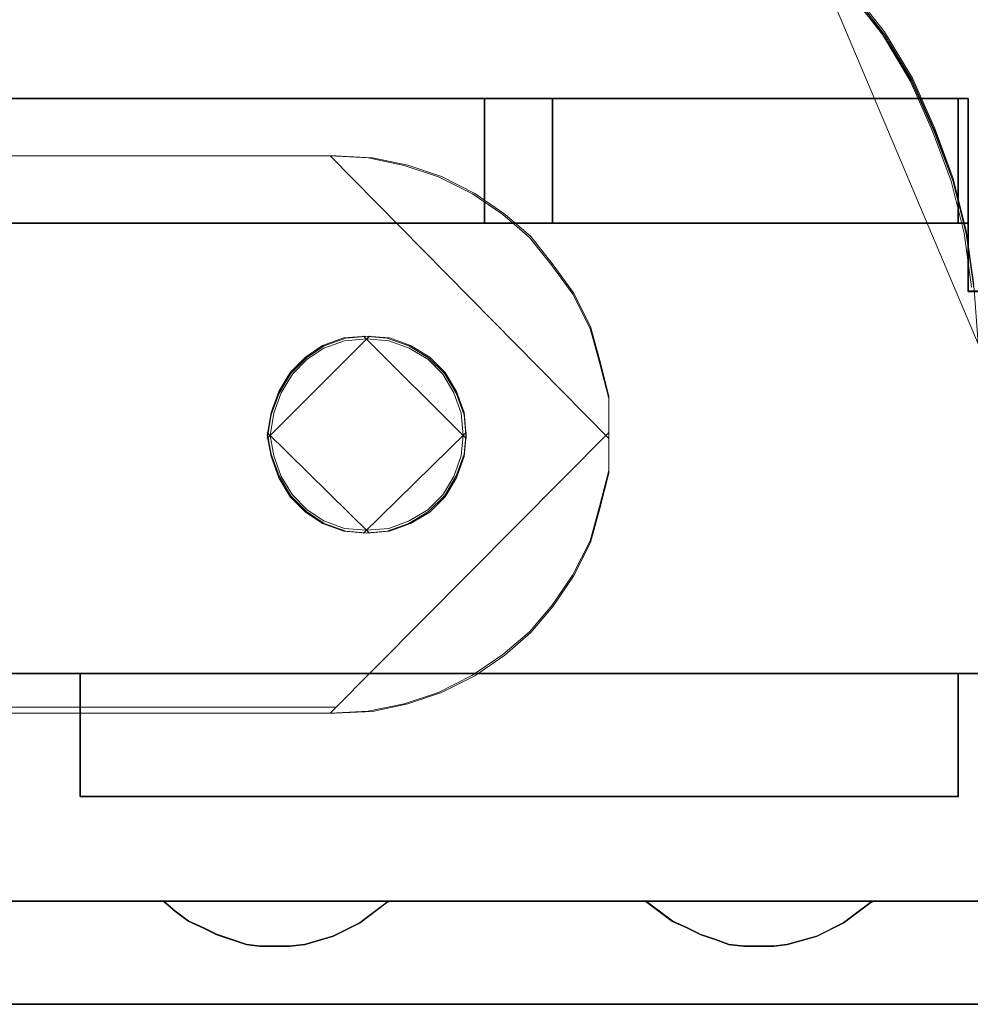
# Model space of a CAD drawing. Header units: millimetres. Extents: x -1290 to 1795, y -4192 to -1311.
# Tile 250 of 256: x 589.75 to 592.5, y -3236.39 to -3233.54. Entities that reach past the tile are written whole.
import ezdxf

# ---------------------------------------------------------------- set-up
doc = ezdxf.new("R2010")
doc.units = ezdxf.units.MM
doc.layers.add('33', color=7, linetype='Continuous')
doc.layers.add('Aparatura', color=7, linetype='Continuous', lineweight=13)

# ---------------------------------------------------------------- blocks, each defined once
blk = doc.blocks.new('*U23')
at = {"layer": '33', "color": 7}
for points in [[(294.996607, -21.780052), (296.007491, -21.780052), (296.007491, -20.985798), (296.007491, -20.793251), (296.007491, -18.988128), (296.151903, -18.988128), (302.00059, -18.988128), (302.987405, -18.988128), (309.004573, -18.988128), (309.991388, -18.988128), (311.507714, -18.988128), (316.008556, -18.988128), (316.995371, -18.988128), (322.868127, -18.988128), (323.012539, -18.988128), (323.012539, -20.793251), (323.012539, -20.985798), (323.012539, -21.780052), (324.023423, -21.780052)], [(294.996607, -21.780052), (296.007491, -21.780052), (296.007491, -20.985798), (296.007491, -20.793251), (296.007491, -18.988128), (296.151903, -18.988128), (302.00059, -18.988128), (302.987405, -18.988128), (309.004573, -18.988128), (309.991388, -18.988128), (311.507714, -18.988128), (316.008556, -18.988128), (316.995371, -18.988128), (322.868127, -18.988128), (323.012539, -18.988128), (323.012539, -20.793251), (323.012539, -20.985798), (323.012539, -21.780052), (324.023423, -21.780052)], [(294.996607, -21.780052), (296.007491, -21.780052), (296.007491, -20.985798), (296.007491, -20.793251), (296.007491, -18.988128), (296.151903, -18.988128), (302.00059, -18.988128), (302.987405, -18.988128), (309.004573, -18.988128), (309.991388, -18.988128), (311.507714, -18.988128), (316.008556, -18.988128), (316.995371, -18.988128), (322.868127, -18.988128), (323.012539, -18.988128), (323.012539, -20.793251), (323.012539, -20.985798), (323.012539, -21.780052), (324.023423, -21.780052)], [(294.996607, -21.780052), (296.007491, -21.780052), (296.007491, -20.985798), (296.007491, -20.793251), (296.007491, -18.988128), (296.151903, -18.988128), (302.00059, -18.988128), (302.987405, -18.988128), (309.004573, -18.988128), (309.991388, -18.988128), (311.507714, -18.988128), (316.008556, -18.988128), (316.995371, -18.988128), (322.868127, -18.988128), (323.012539, -18.988128), (323.012539, -20.793251), (323.012539, -20.985798), (323.012539, -21.780052), (324.023423, -21.780052)], [(294.996607, -21.780052), (296.007491, -21.780052), (296.007491, -20.985798), (296.007491, -20.793251), (296.007491, -18.988128), (296.151903, -18.988128), (302.00059, -18.988128), (302.987405, -18.988128), (309.004573, -18.988128), (309.991388, -18.988128), (311.507714, -18.988128), (316.008556, -18.988128), (316.995371, -18.988128), (322.868127, -18.988128), (323.012539, -18.988128), (323.012539, -20.793251), (323.012539, -20.985798), (323.012539, -21.780052), (324.023423, -21.780052)], [(294.996607, -21.780052), (296.007491, -21.780052), (296.007491, -20.985798), (296.007491, -20.793251), (296.007491, -18.988128), (296.151903, -18.988128), (302.00059, -18.988128), (302.987405, -18.988128), (309.004573, -18.988128), (309.991388, -18.988128), (311.507714, -18.988128), (316.008556, -18.988128), (316.995371, -18.988128), (322.868127, -18.988128), (323.012539, -18.988128), (323.012539, -20.793251), (323.012539, -20.985798), (323.012539, -21.780052), (324.023423, -21.780052)], [(294.996607, -21.780052), (296.007491, -21.780052), (296.007491, -20.985798), (296.007491, -20.793251), (296.007491, -18.988128), (296.151903, -18.988128), (302.00059, -18.988128), (302.987405, -18.988128), (309.004573, -18.988128), (309.991388, -18.988128), (311.507714, -18.988128), (316.008556, -18.988128), (316.995371, -18.988128), (322.868127, -18.988128), (323.012539, -18.988128), (323.012539, -20.793251), (323.012539, -20.985798), (323.012539, -21.780052), (324.023423, -21.780052)], [(294.996607, -21.780052), (296.007491, -21.780052), (296.007491, -20.985798), (296.007491, -20.793251), (296.007491, -18.988128), (296.151903, -18.988128), (302.00059, -18.988128), (302.987405, -18.988128), (309.004573, -18.988128), (309.991388, -18.988128), (311.507714, -18.988128), (316.008556, -18.988128), (316.995371, -18.988128), (322.868127, -18.988128), (323.012539, -18.988128), (323.012539, -20.793251), (323.012539, -20.985798), (323.012539, -21.780052), (324.023423, -21.780052)], [(224.883312, -27.312634), (226.183033, -27.312634), (238.843282, -27.312634), (240.143004, -27.312634), (252.851391, -27.312634), (254.151112, -27.312634), (266.859499, -27.312634), (268.159221, -27.312634), (280.843539, -27.312634), (282.14326, -27.312634), (294.851647, -27.312634), (296.151368, -27.312634), (308.859755, -27.312634), (310.159477, -27.312634), (322.867864, -27.312634), (324.167585, -27.312634)], [(324.023172, -21.778594), (323.012277, -21.778594), (323.012277, -20.984579), (323.012277, -20.792091), (322.867864, -20.792091), (316.995049, -20.792091), (316.008223, -20.792091), (310.159477, -20.792091), (308.859755, -20.792091), (302.98694, -20.792091), (302.000115, -20.792091), (296.151368, -20.792091), (296.006955, -20.792091), (296.006955, -20.984579), (296.006955, -21.778594), (294.99606, -21.778594)], [(224.883312, -27.312634), (226.183033, -27.312634), (238.843282, -27.312634), (240.143004, -27.312634), (252.851391, -27.312634), (254.151112, -27.312634), (266.859499, -27.312634), (268.159221, -27.312634), (280.843539, -27.312634), (282.14326, -27.312634), (294.851647, -27.312634), (296.151368, -27.312634), (308.859755, -27.312634), (310.159477, -27.312634), (322.867864, -27.312634), (324.167585, -27.312634)], [(324.023172, -21.778594), (323.012277, -21.778594), (323.012277, -20.984579), (323.012277, -20.792091), (322.867864, -20.792091), (316.995049, -20.792091), (316.008223, -20.792091), (310.159477, -20.792091), (308.859755, -20.792091), (302.98694, -20.792091), (302.000115, -20.792091), (296.151368, -20.792091), (296.006955, -20.792091), (296.006955, -20.984579), (296.006955, -21.778594), (294.99606, -21.778594)], [(224.883312, -27.312634), (226.183033, -27.312634), (238.843282, -27.312634), (240.143004, -27.312634), (252.851391, -27.312634), (254.151112, -27.312634), (266.859499, -27.312634), (268.159221, -27.312634), (280.843539, -27.312634), (282.14326, -27.312634), (294.851647, -27.312634), (296.151368, -27.312634), (308.859755, -27.312634), (310.159477, -27.312634), (322.867864, -27.312634), (324.167585, -27.312634)], [(324.023172, -21.778594), (323.012277, -21.778594), (323.012277, -20.984579), (323.012277, -20.792091), (322.867864, -20.792091), (316.995049, -20.792091), (316.008223, -20.792091), (310.159477, -20.792091), (308.859755, -20.792091), (302.98694, -20.792091), (302.000115, -20.792091), (296.151368, -20.792091), (296.006955, -20.792091), (296.006955, -20.984579), (296.006955, -21.778594), (294.99606, -21.778594)], [(224.883312, -27.312634), (226.183033, -27.312634), (238.843282, -27.312634), (240.143004, -27.312634), (252.851391, -27.312634), (254.151112, -27.312634), (266.859499, -27.312634), (268.159221, -27.312634), (280.843539, -27.312634), (282.14326, -27.312634), (294.851647, -27.312634), (296.151368, -27.312634), (308.859755, -27.312634), (310.159477, -27.312634), (322.867864, -27.312634), (324.167585, -27.312634)], [(324.023172, -21.778594), (323.012277, -21.778594), (323.012277, -20.984579), (323.012277, -20.792091), (322.867864, -20.792091), (316.995049, -20.792091), (316.008223, -20.792091), (310.159477, -20.792091), (308.859755, -20.792091), (302.98694, -20.792091), (302.000115, -20.792091), (296.151368, -20.792091), (296.006955, -20.792091), (296.006955, -20.984579), (296.006955, -21.778594), (294.99606, -21.778594)], [(224.883312, -27.312634), (226.183033, -27.312634), (238.843282, -27.312634), (240.143004, -27.312634), (252.851391, -27.312634), (254.151112, -27.312634), (266.859499, -27.312634), (268.159221, -27.312634), (280.843539, -27.312634), (282.14326, -27.312634), (294.851647, -27.312634), (296.151368, -27.312634), (308.859755, -27.312634), (310.159477, -27.312634), (322.867864, -27.312634), (324.167585, -27.312634)], [(324.023172, -21.778594), (323.012277, -21.778594), (323.012277, -20.984579), (323.012277, -20.792091), (322.867864, -20.792091), (316.995049, -20.792091), (316.008223, -20.792091), (310.159477, -20.792091), (308.859755, -20.792091), (302.98694, -20.792091), (302.000115, -20.792091), (296.151368, -20.792091), (296.006955, -20.792091), (296.006955, -20.984579), (296.006955, -21.778594), (294.99606, -21.778594)], [(224.883312, -27.312634), (226.183033, -27.312634), (238.843282, -27.312634), (240.143004, -27.312634), (252.851391, -27.312634), (254.151112, -27.312634), (266.859499, -27.312634), (268.159221, -27.312634), (280.843539, -27.312634), (282.14326, -27.312634), (294.851647, -27.312634), (296.151368, -27.312634), (308.859755, -27.312634), (310.159477, -27.312634), (322.867864, -27.312634), (324.167585, -27.312634)], [(324.023172, -21.778594), (323.012277, -21.778594), (323.012277, -20.984579), (323.012277, -20.792091), (322.867864, -20.792091), (316.995049, -20.792091), (316.008223, -20.792091), (310.159477, -20.792091), (308.859755, -20.792091), (302.98694, -20.792091), (302.000115, -20.792091), (296.151368, -20.792091), (296.006955, -20.792091), (296.006955, -20.984579), (296.006955, -21.778594), (294.99606, -21.778594)], [(324.167835, -27.310838), (322.868127, -27.310838), (322.868127, -28.057099), (322.868127, -28.610777), (322.868127, -29.092236), (310.159869, -29.092236), (310.159869, -28.610777), (310.159869, -28.057099), (310.159869, -27.310838), (308.860161, -27.310838), (308.860161, -28.057099), (308.860161, -28.610777), (308.860161, -29.092236), (296.151903, -29.092236), (296.151903, -28.610777), (296.151903, -28.057099), (296.151903, -27.310838), (294.852195, -27.310838)], [(265.632829, -30.608832), (269.363473, -30.608832), (272.636812, -30.608832), (276.343387, -30.608832), (279.640795, -30.608832), (283.34737, -30.608832), (286.644778, -30.608832), (290.351353, -30.608832), (293.648761, -30.608832), (297.355336, -30.608832), (300.652744, -30.608832), (304.359319, -30.608832), (307.632658, -30.608832), (311.363302, -30.608832), (314.636642, -30.608832), (318.343217, -30.608832), (321.640625, -30.608832), (325.371269, -30.608832)], [(324.167835, -27.310838), (322.868127, -27.310838), (322.868127, -28.057099), (322.868127, -28.610777), (322.868127, -29.092236), (310.159869, -29.092236), (310.159869, -28.610777), (310.159869, -28.057099), (310.159869, -27.310838), (308.860161, -27.310838), (308.860161, -28.057099), (308.860161, -28.610777), (308.860161, -29.092236), (296.151903, -29.092236), (296.151903, -28.610777), (296.151903, -28.057099), (296.151903, -27.310838), (294.852195, -27.310838)], [(265.632829, -30.608832), (269.363473, -30.608832), (272.636812, -30.608832), (276.343387, -30.608832), (279.640795, -30.608832), (283.34737, -30.608832), (286.644778, -30.608832), (290.351353, -30.608832), (293.648761, -30.608832), (297.355336, -30.608832), (300.652744, -30.608832), (304.359319, -30.608832), (307.632658, -30.608832), (311.363302, -30.608832), (314.636642, -30.608832), (318.343217, -30.608832), (321.640625, -30.608832), (325.371269, -30.608832)], [(324.167835, -27.310838), (322.868127, -27.310838), (322.868127, -28.057099), (322.868127, -28.610777), (322.868127, -29.092236), (310.159869, -29.092236), (310.159869, -28.610777), (310.159869, -28.057099), (310.159869, -27.310838), (308.860161, -27.310838), (308.860161, -28.057099), (308.860161, -28.610777), (308.860161, -29.092236), (296.151903, -29.092236), (296.151903, -28.610777), (296.151903, -28.057099), (296.151903, -27.310838), (294.852195, -27.310838)], [(265.632829, -30.608832), (269.363473, -30.608832), (272.636812, -30.608832), (276.343387, -30.608832), (279.640795, -30.608832), (283.34737, -30.608832), (286.644778, -30.608832), (290.351353, -30.608832), (293.648761, -30.608832), (297.355336, -30.608832), (300.652744, -30.608832), (304.359319, -30.608832), (307.632658, -30.608832), (311.363302, -30.608832), (314.636642, -30.608832), (318.343217, -30.608832), (321.640625, -30.608832), (325.371269, -30.608832)], [(324.167835, -27.310838), (322.868127, -27.310838), (322.868127, -28.057099), (322.868127, -28.610777), (322.868127, -29.092236), (310.159869, -29.092236), (310.159869, -28.610777), (310.159869, -28.057099), (310.159869, -27.310838), (308.860161, -27.310838), (308.860161, -28.057099), (308.860161, -28.610777), (308.860161, -29.092236), (296.151903, -29.092236), (296.151903, -28.610777), (296.151903, -28.057099), (296.151903, -27.310838), (294.852195, -27.310838)], [(265.632829, -30.608832), (269.363473, -30.608832), (272.636812, -30.608832), (276.343387, -30.608832), (279.640795, -30.608832), (283.34737, -30.608832), (286.644778, -30.608832), (290.351353, -30.608832), (293.648761, -30.608832), (297.355336, -30.608832), (300.652744, -30.608832), (304.359319, -30.608832), (307.632658, -30.608832), (311.363302, -30.608832), (314.636642, -30.608832), (318.343217, -30.608832), (321.640625, -30.608832), (325.371269, -30.608832)], [(265.632829, -30.608832), (269.363473, -30.608832), (272.636812, -30.608832), (276.343387, -30.608832), (279.640795, -30.608832), (283.34737, -30.608832), (286.644778, -30.608832), (290.351353, -30.608832), (293.648761, -30.608832), (297.355336, -30.608832), (300.652744, -30.608832), (304.359319, -30.608832), (307.632658, -30.608832), (311.363302, -30.608832), (314.636642, -30.608832), (318.343217, -30.608832), (321.640625, -30.608832), (325.371269, -30.608832)], [(324.167835, -27.310838), (322.868127, -27.310838), (322.868127, -28.057099), (322.868127, -28.610777), (322.868127, -29.092236), (310.159869, -29.092236), (310.159869, -28.610777), (310.159869, -28.057099), (310.159869, -27.310838), (308.860161, -27.310838), (308.860161, -28.057099), (308.860161, -28.610777), (308.860161, -29.092236), (296.151903, -29.092236), (296.151903, -28.610777), (296.151903, -28.057099), (296.151903, -27.310838), (294.852195, -27.310838)], [(265.632829, -30.608832), (269.363473, -30.608832), (272.636812, -30.608832), (276.343387, -30.608832), (279.640795, -30.608832), (283.34737, -30.608832), (286.644778, -30.608832), (290.351353, -30.608832), (293.648761, -30.608832), (297.355336, -30.608832), (300.652744, -30.608832), (304.359319, -30.608832), (307.632658, -30.608832), (311.363302, -30.608832), (314.636642, -30.608832), (318.343217, -30.608832), (321.640625, -30.608832), (325.371269, -30.608832)], [(324.167835, -27.310838), (322.868127, -27.310838), (322.868127, -28.057099), (322.868127, -28.610777), (322.868127, -29.092236), (310.159869, -29.092236), (310.159869, -28.610777), (310.159869, -28.057099), (310.159869, -27.310838), (308.860161, -27.310838), (308.860161, -28.057099), (308.860161, -28.610777), (308.860161, -29.092236), (296.151903, -29.092236), (296.151903, -28.610777), (296.151903, -28.057099), (296.151903, -27.310838), (294.852195, -27.310838)], [(265.632829, -30.608832), (269.363473, -30.608832), (272.636812, -30.608832), (276.343387, -30.608832), (279.640795, -30.608832), (283.34737, -30.608832), (286.644778, -30.608832), (290.351353, -30.608832), (293.648761, -30.608832), (297.355336, -30.608832), (300.652744, -30.608832), (304.359319, -30.608832), (307.632658, -30.608832), (311.363302, -30.608832), (314.636642, -30.608832), (318.343217, -30.608832), (321.640625, -30.608832), (325.371269, -30.608832)], [(324.167835, -27.310838), (322.868127, -27.310838), (322.868127, -28.057099), (322.868127, -28.610777), (322.868127, -29.092236), (310.159869, -29.092236), (310.159869, -28.610777), (310.159869, -28.057099), (310.159869, -27.310838), (308.860161, -27.310838), (308.860161, -28.057099), (308.860161, -28.610777), (308.860161, -29.092236), (296.151903, -29.092236), (296.151903, -28.610777), (296.151903, -28.057099), (296.151903, -27.310838), (294.852195, -27.310838)], [(265.632829, -30.608832), (269.363473, -30.608832), (272.636812, -30.608832), (276.343387, -30.608832), (279.640795, -30.608832), (283.34737, -30.608832), (286.644778, -30.608832), (290.351353, -30.608832), (293.648761, -30.608832), (297.355336, -30.608832), (300.652744, -30.608832), (304.359319, -30.608832), (307.632658, -30.608832), (311.363302, -30.608832), (314.636642, -30.608832), (318.343217, -30.608832), (321.640625, -30.608832), (325.371269, -30.608832)], [(324.167835, -27.310838), (322.868127, -27.310838), (322.868127, -28.057099), (322.868127, -28.610777), (322.868127, -29.092236), (310.159869, -29.092236), (310.159869, -28.610777), (310.159869, -28.057099), (310.159869, -27.310838), (308.860161, -27.310838), (308.860161, -28.057099), (308.860161, -28.610777), (308.860161, -29.092236), (296.151903, -29.092236), (296.151903, -28.610777), (296.151903, -28.057099), (296.151903, -27.310838), (294.852195, -27.310838)], [(265.632829, -30.608832), (269.363473, -30.608832), (272.636812, -30.608832), (276.343387, -30.608832), (279.640795, -30.608832), (283.34737, -30.608832), (286.644778, -30.608832), (290.351353, -30.608832), (293.648761, -30.608832), (297.355336, -30.608832), (300.652744, -30.608832), (304.359319, -30.608832), (307.632658, -30.608832), (311.363302, -30.608832), (314.636642, -30.608832), (318.343217, -30.608832), (321.640625, -30.608832), (325.371269, -30.608832)], [(324.167835, -27.310838), (322.868127, -27.310838), (322.868127, -28.057099), (322.868127, -28.610777), (322.868127, -29.092236), (310.159869, -29.092236), (310.159869, -28.610777), (310.159869, -28.057099), (310.159869, -27.310838), (308.860161, -27.310838), (308.860161, -28.057099), (308.860161, -28.610777), (308.860161, -29.092236), (296.151903, -29.092236), (296.151903, -28.610777), (296.151903, -28.057099), (296.151903, -27.310838), (294.852195, -27.310838)], [(265.632829, -30.608832), (269.363473, -30.608832), (272.636812, -30.608832), (276.343387, -30.608832), (279.640795, -30.608832), (283.34737, -30.608832), (286.644778, -30.608832), (290.351353, -30.608832), (293.648761, -30.608832), (297.355336, -30.608832), (300.652744, -30.608832), (304.359319, -30.608832), (307.632658, -30.608832), (311.363302, -30.608832), (314.636642, -30.608832), (318.343217, -30.608832), (321.640625, -30.608832), (325.371269, -30.608832)], [(324.167835, -27.310838), (322.868127, -27.310838), (322.868127, -28.057099), (322.868127, -28.610777), (322.868127, -29.092236), (310.159869, -29.092236), (310.159869, -28.610777), (310.159869, -28.057099), (310.159869, -27.310838), (308.860161, -27.310838), (308.860161, -28.057099), (308.860161, -28.610777), (308.860161, -29.092236), (296.151903, -29.092236), (296.151903, -28.610777), (296.151903, -28.057099), (296.151903, -27.310838), (294.852195, -27.310838)], [(325.371488, -30.607035), (321.640839, -30.607035), (321.592701, -30.63114), (321.207602, -30.920402), (320.822503, -31.113242), (320.389266, -31.233768), (320.196716, -31.257873), (319.980098, -31.257873), (319.76348, -31.257873), (319.546861, -31.233768), (319.354312, -31.161452), (319.137693, -31.089137), (318.945144, -30.992717), (318.728525, -30.896296), (318.535976, -30.751666), (318.343426, -30.607035), (314.636846, -30.607035), (314.588708, -30.63114), (314.203609, -30.920402), (313.81851, -31.113242), (313.409342, -31.233768), (313.192723, -31.257873), (312.976105, -31.257873), (312.759487, -31.257873), (312.566937, -31.233768), (312.350319, -31.161452), (312.1337, -31.089137), (311.941151, -30.992717), (311.724532, -30.896296), (311.531983, -30.751666), (311.363502, -30.607035), (307.632853, -30.607035)], [(169.50256, -32.101551), (340.823596, -32.101551)], [(325.371488, -30.607035), (321.640839, -30.607035), (321.592701, -30.63114), (321.207602, -30.920402), (320.822503, -31.113242), (320.389266, -31.233768), (320.196716, -31.257873), (319.980098, -31.257873), (319.76348, -31.257873), (319.546861, -31.233768), (319.354312, -31.161452), (319.137693, -31.089137), (318.945144, -30.992717), (318.728525, -30.896296), (318.535976, -30.751666), (318.343426, -30.607035), (314.636846, -30.607035), (314.588708, -30.63114), (314.203609, -30.920402), (313.81851, -31.113242), (313.409342, -31.233768), (313.192723, -31.257873), (312.976105, -31.257873), (312.759487, -31.257873), (312.566937, -31.233768), (312.350319, -31.161452), (312.1337, -31.089137), (311.941151, -30.992717), (311.724532, -30.896296), (311.531983, -30.751666), (311.363502, -30.607035), (307.632853, -30.607035)], [(169.50256, -32.101551), (340.823596, -32.101551)], [(325.371488, -30.607035), (321.640839, -30.607035), (321.592701, -30.63114), (321.207602, -30.920402), (320.822503, -31.113242), (320.389266, -31.233768), (320.196716, -31.257873), (319.980098, -31.257873), (319.76348, -31.257873), (319.546861, -31.233768), (319.354312, -31.161452), (319.137693, -31.089137), (318.945144, -30.992717), (318.728525, -30.896296), (318.535976, -30.751666), (318.343426, -30.607035), (314.636846, -30.607035), (314.588708, -30.63114), (314.203609, -30.920402), (313.81851, -31.113242), (313.409342, -31.233768), (313.192723, -31.257873), (312.976105, -31.257873), (312.759487, -31.257873), (312.566937, -31.233768), (312.350319, -31.161452), (312.1337, -31.089137), (311.941151, -30.992717), (311.724532, -30.896296), (311.531983, -30.751666), (311.363502, -30.607035), (307.632853, -30.607035)], [(169.50256, -32.101551), (340.823596, -32.101551)], [(325.371488, -30.607035), (321.640839, -30.607035), (321.592701, -30.63114), (321.207602, -30.920402), (320.822503, -31.113242), (320.389266, -31.233768), (320.196716, -31.257873), (319.980098, -31.257873), (319.76348, -31.257873), (319.546861, -31.233768), (319.354312, -31.161452), (319.137693, -31.089137), (318.945144, -30.992717), (318.728525, -30.896296), (318.535976, -30.751666), (318.343426, -30.607035), (314.636846, -30.607035), (314.588708, -30.63114), (314.203609, -30.920402), (313.81851, -31.113242), (313.409342, -31.233768), (313.192723, -31.257873), (312.976105, -31.257873), (312.759487, -31.257873), (312.566937, -31.233768), (312.350319, -31.161452), (312.1337, -31.089137), (311.941151, -30.992717), (311.724532, -30.896296), (311.531983, -30.751666), (311.363502, -30.607035), (307.632853, -30.607035)], [(169.50256, -32.101551), (340.823596, -32.101551)], [(169.50256, -32.101551), (340.823596, -32.101551)], [(325.371488, -30.607035), (321.640839, -30.607035), (321.592701, -30.63114), (321.207602, -30.920402), (320.822503, -31.113242), (320.389266, -31.233768), (320.196716, -31.257873), (319.980098, -31.257873), (319.76348, -31.257873), (319.546861, -31.233768), (319.354312, -31.161452), (319.137693, -31.089137), (318.945144, -30.992717), (318.728525, -30.896296), (318.535976, -30.751666), (318.343426, -30.607035), (314.636846, -30.607035), (314.588708, -30.63114), (314.203609, -30.920402), (313.81851, -31.113242), (313.409342, -31.233768), (313.192723, -31.257873), (312.976105, -31.257873), (312.759487, -31.257873), (312.566937, -31.233768), (312.350319, -31.161452), (312.1337, -31.089137), (311.941151, -30.992717), (311.724532, -30.896296), (311.531983, -30.751666), (311.363502, -30.607035), (307.632853, -30.607035)], [(169.50256, -32.101551), (340.823596, -32.101551)], [(325.371488, -30.607035), (321.640839, -30.607035), (321.592701, -30.63114), (321.207602, -30.920402), (320.822503, -31.113242), (320.389266, -31.233768), (320.196716, -31.257873), (319.980098, -31.257873), (319.76348, -31.257873), (319.546861, -31.233768), (319.354312, -31.161452), (319.137693, -31.089137), (318.945144, -30.992717), (318.728525, -30.896296), (318.535976, -30.751666), (318.343426, -30.607035), (314.636846, -30.607035), (314.588708, -30.63114), (314.203609, -30.920402), (313.81851, -31.113242), (313.409342, -31.233768), (313.192723, -31.257873), (312.976105, -31.257873), (312.759487, -31.257873), (312.566937, -31.233768), (312.350319, -31.161452), (312.1337, -31.089137), (311.941151, -30.992717), (311.724532, -30.896296), (311.531983, -30.751666), (311.363502, -30.607035), (307.632853, -30.607035)]]:
    blk.add_lwpolyline(points, dxfattribs=at)
for points in [[(302.985568, -18.986816), (302.985568, -20.793887), (308.859412, -20.793887), (310.159361, -20.793887), (316.009131, -20.793887), (316.009131, -18.986816), (311.507456, -18.986816), (309.990849, -18.986816), (309.00385, -18.986816), (302.985568, -18.986816)], [(302.985568, -18.986816), (302.985568, -20.793887), (308.859412, -20.793887), (310.159361, -20.793887), (316.009131, -20.793887), (316.009131, -18.986816), (311.507456, -18.986816), (309.990849, -18.986816), (309.00385, -18.986816), (302.985568, -18.986816)], [(302.985568, -18.986816), (302.985568, -20.793887), (308.859412, -20.793887), (310.159361, -20.793887), (316.009131, -20.793887), (316.009131, -18.986816), (311.507456, -18.986816), (309.990849, -18.986816), (309.00385, -18.986816), (302.985568, -18.986816)], [(302.985568, -18.986816), (302.985568, -20.793887), (308.859412, -20.793887), (310.159361, -20.793887), (316.009131, -20.793887), (316.009131, -18.986816), (311.507456, -18.986816), (309.990849, -18.986816), (309.00385, -18.986816), (302.985568, -18.986816)], [(311.507456, -18.986816), (309.990849, -18.986816), (309.00385, -18.986816), (302.985568, -18.986816), (302.985568, -20.793887), (308.859412, -20.793887), (310.159361, -20.793887), (316.009131, -20.793887), (316.009131, -18.986816), (311.507456, -18.986816)], [(311.507456, -18.986816), (309.990849, -18.986816), (309.00385, -18.986816), (302.985568, -18.986816), (302.985568, -20.793887), (308.859412, -20.793887), (310.159361, -20.793887), (316.009131, -20.793887), (316.009131, -18.986816), (311.507456, -18.986816)], [(309.003748, -18.986816), (309.992743, -18.986816), (309.003748, -18.986816)], [(309.990951, -18.986816), (311.508486, -18.986816), (309.990951, -18.986816)], [(311.506694, -18.986816), (323.012722, -18.986816), (311.506694, -18.986816)], [(316.007339, -20.793887), (316.007339, -18.986816), (316.007339, -20.793887)], [(316.007339, -18.986816), (316.007339, -20.793887), (316.996334, -20.793887), (316.996334, -18.986816), (316.007339, -18.986816)], [(316.007339, -18.986816), (316.007339, -20.793887), (316.996334, -20.793887), (316.996334, -18.986816), (316.007339, -18.986816)], [(316.007339, -18.986816), (316.007339, -20.793887), (316.996334, -20.793887), (316.996334, -18.986816), (316.007339, -18.986816)], [(316.007339, -18.986816), (316.007339, -20.793887), (316.996334, -20.793887), (316.996334, -18.986816), (316.007339, -18.986816)], [(316.007339, -20.793887), (316.996334, -20.793887), (316.996334, -18.986816), (316.007339, -18.986816), (316.007339, -20.793887)], [(316.007339, -20.793887), (316.996334, -20.793887), (316.996334, -18.986816), (316.007339, -18.986816), (316.007339, -20.793887)], [(316.994543, -20.793887), (316.994543, -18.986816), (316.994543, -20.793887)], [(316.994543, -18.986816), (316.994543, -20.793887), (322.86939, -20.793887), (322.86939, -19.492796), (322.86939, -18.986816), (316.994543, -18.986816)], [(316.994543, -18.986816), (316.994543, -20.793887), (322.86939, -20.793887), (322.86939, -19.492796), (322.86939, -18.986816), (316.994543, -18.986816)], [(316.994543, -18.986816), (316.994543, -20.793887), (322.86939, -20.793887), (322.86939, -19.492796), (322.86939, -18.986816), (316.994543, -18.986816)], [(316.994543, -18.986816), (316.994543, -20.793887), (322.86939, -20.793887), (322.86939, -19.492796), (322.86939, -18.986816), (316.994543, -18.986816)], [(322.86939, -19.492796), (322.86939, -18.986816), (316.994543, -18.986816), (316.994543, -20.793887), (322.86939, -20.793887), (322.86939, -19.492796)], [(322.86939, -19.492796), (322.86939, -18.986816), (316.994543, -18.986816), (316.994543, -20.793887), (322.86939, -20.793887), (322.86939, -19.492796)], [(322.867598, -18.986816), (322.867598, -19.493371), (322.867598, -18.986816)], [(323.010931, -18.986816), (323.010931, -20.98609), (323.010931, -18.986816)], [(322.867598, -20.793887), (322.867598, -19.491575), (322.867598, -20.793887)], [(308.858623, -20.792091), (310.161159, -20.792091), (308.858623, -20.792091)], [(316.009131, -20.792091), (310.159367, -20.792091), (316.009131, -20.792091)], [(310.159367, -20.792091), (316.009131, -20.792091), (310.159367, -20.792091)], [(316.996334, -20.792091), (316.007339, -20.792091), (316.996334, -20.792091)], [(316.007339, -20.792091), (316.996334, -20.792091), (316.007339, -20.792091)], [(322.86939, -20.792091), (316.994543, -20.792091), (322.86939, -20.792091)], [(316.994543, -20.792091), (323.012722, -20.792091), (316.994543, -20.792091)], [(323.010931, -20.984294), (323.010931, -21.780052), (323.010931, -20.984294)], [(323.010931, -21.778256), (324.023218, -21.778256), (323.010931, -21.778256)], [(308.858623, -27.310838), (310.161159, -27.310838), (308.858623, -27.310838)], [(310.161159, -27.310838), (308.858623, -27.310838), (310.161159, -27.310838)], [(322.86939, -27.310838), (310.159367, -27.310838), (322.86939, -27.310838)], [(310.159367, -27.310838), (310.159367, -28.059892), (310.159367, -27.310838)], [(310.159367, -27.310838), (322.86939, -27.310838), (310.159367, -27.310838)], [(322.86939, -28.057319), (322.86939, -27.310838), (310.159367, -27.310838), (310.159367, -28.057319), (310.159367, -28.61116), (310.159367, -29.09276), (322.86939, -29.09276), (322.86939, -28.61116), (322.86939, -28.057319)], [(322.86939, -28.057319), (322.86939, -27.310838), (310.159367, -27.310838), (310.159367, -28.057319), (310.159367, -28.61116), (310.159367, -29.09276), (322.86939, -29.09276), (322.86939, -28.61116), (322.86939, -28.057319)], [(322.86939, -28.057319), (322.86939, -27.310838), (310.159367, -27.310838), (310.159367, -28.057319), (310.159367, -28.61116), (310.159367, -29.09276), (322.86939, -29.09276), (322.86939, -28.61116), (322.86939, -28.057319)], [(322.86939, -28.057319), (322.86939, -27.310838), (310.159367, -27.310838), (310.159367, -28.057319), (310.159367, -28.61116), (310.159367, -29.09276), (322.86939, -29.09276), (322.86939, -28.61116), (322.86939, -28.057319)], [(322.86939, -27.310838), (310.159367, -27.310838), (310.159367, -28.057319), (310.159367, -28.61116), (310.159367, -29.09276), (322.86939, -29.09276), (322.86939, -28.61116), (322.86939, -28.057319), (322.86939, -27.310838)], [(322.86939, -27.310838), (310.159367, -27.310838), (310.159367, -28.057319), (310.159367, -28.61116), (310.159367, -29.09276), (322.86939, -29.09276), (322.86939, -28.61116), (322.86939, -28.057319), (322.86939, -27.310838)], [(322.867598, -27.310838), (324.168342, -27.310838), (322.867598, -27.310838)], [(322.867598, -27.310838), (322.867598, -28.059892), (322.867598, -27.310838)], [(324.168342, -27.310838), (322.867598, -27.310838), (324.168342, -27.310838)], [(310.159367, -28.058096), (310.159367, -28.61315), (310.159367, -28.058096)], [(322.867598, -28.058096), (322.867598, -28.61315), (322.867598, -28.058096)], [(310.159367, -28.611354), (310.159367, -29.09276), (310.159367, -28.611354)], [(322.867598, -28.611354), (322.867598, -29.09276), (322.867598, -28.611354)], [(310.159367, -29.09276), (322.86939, -29.09276), (310.159367, -29.09276)], [(310.159367, -29.09276), (311.725276, -29.09276), (310.159367, -29.09276)], [(321.278397, -29.09276), (322.86939, -29.09276), (321.278397, -29.09276)], [(346.768317, -30.607035), (169.501664, -30.607035), (346.768317, -30.607035)], [(311.36157, -30.607035), (311.530144, -30.751936), (311.7228, -30.896837), (311.939538, -30.993438), (312.132194, -31.090039), (312.348931, -31.162489), (312.565669, -31.23494), (312.758325, -31.25909), (312.975063, -31.25909), (313.191801, -31.25909), (313.408539, -31.23494), (313.817933, -31.114189), (314.203245, -30.920987), (314.588557, -30.631185), (314.636721, -30.607035), (311.36157, -30.607035)], [(312.132194, -31.090039), (312.348931, -31.162489), (312.565669, -31.23494), (312.758325, -31.25909), (312.975063, -31.25909), (313.191801, -31.25909), (313.408539, -31.23494), (313.817933, -31.114189), (314.203245, -30.920987), (314.588557, -30.631185), (314.636721, -30.607035), (311.36157, -30.607035), (311.530144, -30.751936), (311.7228, -30.896837), (311.939538, -30.993438), (312.132194, -31.090039)], [(312.132194, -31.090039), (312.348931, -31.162489), (312.565669, -31.23494), (312.758325, -31.25909), (312.975063, -31.25909), (313.191801, -31.25909), (313.408539, -31.23494), (313.817933, -31.114189), (314.203245, -30.920987), (314.588557, -30.631185), (314.636721, -30.607035), (311.36157, -30.607035), (311.530144, -30.751936), (311.7228, -30.896837), (311.939538, -30.993438), (312.132194, -31.090039)], [(312.132194, -31.090039), (312.348931, -31.162489), (312.565669, -31.23494), (312.758325, -31.25909), (312.975063, -31.25909), (313.191801, -31.25909), (313.408539, -31.23494), (313.817933, -31.114189), (314.203245, -30.920987), (314.588557, -30.631185), (314.636721, -30.607035), (311.36157, -30.607035), (311.530144, -30.751936), (311.7228, -30.896837), (311.939538, -30.993438), (312.132194, -31.090039)], [(312.132194, -31.090039), (312.348931, -31.162489), (312.565669, -31.23494), (312.758325, -31.25909), (312.975063, -31.25909), (313.191801, -31.25909), (313.408539, -31.23494), (313.817933, -31.114189), (314.203245, -30.920987), (314.588557, -30.631185), (314.636721, -30.607035), (311.36157, -30.607035), (311.530144, -30.751936), (311.7228, -30.896837), (311.939538, -30.993438), (312.132194, -31.090039)], [(311.530144, -30.751936), (311.7228, -30.896837), (311.939538, -30.993438), (312.132194, -31.090039), (312.348931, -31.162489), (312.565669, -31.23494), (312.758325, -31.25909), (312.975063, -31.25909), (313.191801, -31.25909), (313.408539, -31.23494), (313.817933, -31.114189), (314.203245, -30.920987), (314.588557, -30.631185), (314.636721, -30.607035), (311.36157, -30.607035), (311.530144, -30.751936)], [(311.530144, -30.751936), (311.7228, -30.896837), (311.939538, -30.993438), (312.132194, -31.090039), (312.348931, -31.162489), (312.565669, -31.23494), (312.758325, -31.25909), (312.975063, -31.25909), (313.191801, -31.25909), (313.408539, -31.23494), (313.817933, -31.114189), (314.203245, -30.920987), (314.588557, -30.631185), (314.636721, -30.607035), (311.36157, -30.607035), (311.530144, -30.751936)], [(318.34187, -30.607035), (318.53448, -30.751936), (318.727089, -30.896837), (318.943775, -30.993438), (319.136385, -31.090039), (319.353071, -31.162489), (319.545681, -31.23494), (319.762367, -31.25909), (319.979053, -31.25909), (320.195739, -31.25909), (320.388349, -31.23494), (320.821721, -31.114189), (321.20694, -30.920987), (321.59216, -30.631185), (321.640312, -30.607035), (318.34187, -30.607035)], [(318.943775, -30.993438), (319.136385, -31.090039), (319.353071, -31.162489), (319.545681, -31.23494), (319.762367, -31.25909), (319.979053, -31.25909), (320.195739, -31.25909), (320.388349, -31.23494), (320.821721, -31.114189), (321.20694, -30.920987), (321.59216, -30.631185), (321.640312, -30.607035), (318.34187, -30.607035), (318.53448, -30.751936), (318.727089, -30.896837), (318.943775, -30.993438)], [(318.943775, -30.993438), (319.136385, -31.090039), (319.353071, -31.162489), (319.545681, -31.23494), (319.762367, -31.25909), (319.979053, -31.25909), (320.195739, -31.25909), (320.388349, -31.23494), (320.821721, -31.114189), (321.20694, -30.920987), (321.59216, -30.631185), (321.640312, -30.607035), (318.34187, -30.607035), (318.53448, -30.751936), (318.727089, -30.896837), (318.943775, -30.993438)], [(318.943775, -30.993438), (319.136385, -31.090039), (319.353071, -31.162489), (319.545681, -31.23494), (319.762367, -31.25909), (319.979053, -31.25909), (320.195739, -31.25909), (320.388349, -31.23494), (320.821721, -31.114189), (321.20694, -30.920987), (321.59216, -30.631185), (321.640312, -30.607035), (318.34187, -30.607035), (318.53448, -30.751936), (318.727089, -30.896837), (318.943775, -30.993438)], [(318.943775, -30.993438), (319.136385, -31.090039), (319.353071, -31.162489), (319.545681, -31.23494), (319.762367, -31.25909), (319.979053, -31.25909), (320.195739, -31.25909), (320.388349, -31.23494), (320.821721, -31.114189), (321.20694, -30.920987), (321.59216, -30.631185), (321.640312, -30.607035), (318.34187, -30.607035), (318.53448, -30.751936), (318.727089, -30.896837), (318.943775, -30.993438)], [(318.53448, -30.751936), (318.727089, -30.896837), (318.943775, -30.993438), (319.136385, -31.090039), (319.353071, -31.162489), (319.545681, -31.23494), (319.762367, -31.25909), (319.979053, -31.25909), (320.195739, -31.25909), (320.388349, -31.23494), (320.821721, -31.114189), (321.20694, -30.920987), (321.59216, -30.631185), (321.640312, -30.607035), (318.34187, -30.607035), (318.53448, -30.751936)], [(318.53448, -30.751936), (318.727089, -30.896837), (318.943775, -30.993438), (319.136385, -31.090039), (319.353071, -31.162489), (319.545681, -31.23494), (319.762367, -31.25909), (319.979053, -31.25909), (320.195739, -31.25909), (320.388349, -31.23494), (320.821721, -31.114189), (321.20694, -30.920987), (321.59216, -30.631185), (321.640312, -30.607035), (318.34187, -30.607035), (318.53448, -30.751936)], [(340.823596, -32.099755), (169.501664, -32.099755), (340.823596, -32.099755)]]:
    blk.add_lwpolyline(points, close=True, dxfattribs=at)

msp = doc.modelspace()

# ---------------------------------------------------------------- linework, layer by layer
at = {"layer": 'Aparatura', "lineweight": 13}
for points in [[(592.5223, -3234.4817), (592.5111, -3234.3235), (592.4889, -3234.1652), (592.4499, -3234.0124), (592.3943, -3233.8651), (592.3275, -3233.7177), (592.244, -3233.5813), (592.1439, -3233.4558), (592.0382, -3233.3357), (592.5223, -3234.4817)], [(587.4458, -3233.9378), (589.827, -3233.9378), (590.3724, -3233.9378), (590.5506, -3233.9378), (590.6262, -3233.9378), (590.6478, -3233.9378), (590.6586, -3233.9378), (590.664, -3233.9378), (587.4458, -3233.9378)], [(591.4537, -3234.7559), (591.4537, -3234.6406), (591.4263, -3234.5363), (591.3988, -3234.4374), (591.3494, -3234.3386), (591.289, -3234.2563), (591.2232, -3234.1739), (591.1463, -3234.108), (591.0585, -3234.0476), (590.9597, -3233.9982), (590.8609, -3233.9653), (590.7566, -3233.9433), (590.6468, -3233.9378), (591.4537, -3234.7559)], [(590.7607, -3234.4595), (590.6923, -3234.4652), (590.6296, -3234.488), (590.5783, -3234.5222), (590.5328, -3234.5678), (590.4986, -3234.6248), (590.4758, -3234.6875), (590.4644, -3234.7559), (590.7607, -3234.4595)], [(591.0343, -3234.8086), (591.0399, -3234.7477), (591.0343, -3234.6812), (591.0122, -3234.6202), (590.979, -3234.5648), (590.9347, -3234.5204), (590.8794, -3234.4872), (590.8185, -3234.465), (590.7521, -3234.4595), (590.6857, -3234.465), (590.6248, -3234.4872), (590.575, -3234.5204), (590.5308, -3234.5648), (590.4976, -3234.6202), (590.4754, -3234.6812), (590.4644, -3234.7477), (590.4754, -3234.8086), (590.4976, -3234.8696), (590.5308, -3234.925), (590.575, -3234.9694), (590.6248, -3235.0026), (590.6857, -3235.0248), (590.7521, -3235.0303), (590.8185, -3235.0248), (590.8794, -3235.0026), (590.9347, -3234.9694), (590.979, -3234.925), (591.0122, -3234.8696), (591.0343, -3234.8086)], [(590.4754, -3234.8086), (590.4644, -3234.7477), (590.4754, -3234.6812), (590.4976, -3234.6202), (590.5308, -3234.5648), (590.575, -3234.5204), (590.6248, -3234.4872), (590.6857, -3234.465), (590.7521, -3234.4595), (590.8185, -3234.465), (590.8794, -3234.4872), (590.9347, -3234.5204), (590.979, -3234.5648), (591.0122, -3234.6202), (591.0343, -3234.6812), (591.0399, -3234.7477), (591.0343, -3234.8086), (591.0122, -3234.8696), (590.979, -3234.925), (590.9347, -3234.9694), (590.8794, -3235.0026), (590.8185, -3235.0248), (590.7521, -3235.0303), (590.6857, -3235.0248), (590.6248, -3235.0026), (590.575, -3234.9694), (590.5308, -3234.925), (590.4976, -3234.8696), (590.4754, -3234.8086)], [(591.0262, -3234.8066), (591.0316, -3234.7474), (591.0262, -3234.6829), (591.0047, -3234.6237), (590.9725, -3234.5699), (590.9295, -3234.5269), (590.8757, -3234.4946), (590.8166, -3234.4731), (590.7521, -3234.4677), (590.6876, -3234.4731), (590.6285, -3234.4946), (590.5801, -3234.5269), (590.5371, -3234.5699), (590.5049, -3234.6237), (590.4834, -3234.6829), (590.4726, -3234.7474), (590.4834, -3234.8066), (590.5049, -3234.8657), (590.5371, -3234.9195), (590.5801, -3234.9625), (590.6285, -3234.9948), (590.6876, -3235.0163), (590.7521, -3235.0217), (590.8166, -3235.0163), (590.8757, -3234.9948), (590.9295, -3234.9625), (590.9725, -3234.9195), (591.0047, -3234.8657), (591.0262, -3234.8066)], [(591.0399, -3234.7559), (591.0342, -3234.6875), (591.0114, -3234.6248), (590.9772, -3234.5678), (590.9316, -3234.5222), (590.8746, -3234.488), (590.8119, -3234.4652), (590.7435, -3234.4595), (591.0399, -3234.7559)], [(590.4644, -3234.739), (590.4758, -3234.8018), (590.4986, -3234.8647), (590.5328, -3234.9218), (590.5783, -3234.9675), (590.6296, -3235.0018), (590.6923, -3235.0246), (590.7607, -3235.0303), (590.4644, -3234.739)], [(590.6468, -3235.5516), (590.7566, -3235.5461), (590.8609, -3235.5242), (590.9597, -3235.4912), (591.0585, -3235.4418), (591.1463, -3235.3814), (591.2232, -3235.3155), (591.289, -3235.2386), (591.3494, -3235.1508), (591.3988, -3235.052), (591.4263, -3234.9531), (591.4537, -3234.8488), (591.4537, -3234.739), (590.6468, -3235.5516)], [(590.7435, -3235.0303), (590.8119, -3235.0246), (590.8746, -3235.0018), (590.9316, -3234.9675), (590.9772, -3234.9218), (591.0114, -3234.8647), (591.0342, -3234.8018), (591.0399, -3234.739), (590.7435, -3235.0303)], [(590.664, -3235.5344), (590.6586, -3235.5344), (587.4458, -3235.5344), (590.664, -3235.5344)]]:
    msp.add_lwpolyline(points, close=True, dxfattribs=at)
for points in [[(592.5096, -3234.3103), (592.4881, -3234.1542), (592.4505, -3234.0036), (592.3968, -3233.8583), (592.3323, -3233.713), (592.2517, -3233.5785), (592.155, -3233.4548)], [(592.1486, -3233.4628), (592.2453, -3233.5865), (592.3259, -3233.7209), (592.3903, -3233.866), (592.444, -3234.0112), (592.4816, -3234.1617), (592.5031, -3234.3176)], [(592.1549, -3233.4619), (592.2516, -3233.586), (592.3322, -3233.7209), (592.3967, -3233.8666), (592.4504, -3234.0124), (592.488, -3234.1635), (592.5095, -3234.32)], [(587.4485, -3235.5516), (590.6559, -3235.5516), (590.6613, -3235.5516), (590.7691, -3235.5462), (590.8715, -3235.5244), (590.9686, -3235.4918), (591.0656, -3235.4429), (591.1518, -3235.3832), (591.2273, -3235.318), (591.292, -3235.2419), (591.3513, -3235.155), (591.3998, -3235.0572), (591.4268, -3234.9593), (591.4537, -3234.8561), (591.4537, -3234.7474), (591.4537, -3234.6333), (591.4268, -3234.5301), (591.3998, -3234.4323), (591.3513, -3234.3345), (591.292, -3234.253), (591.2273, -3234.1715), (591.1518, -3234.1063), (591.0656, -3234.0465), (590.9686, -3233.9976), (590.8715, -3233.965), (590.7691, -3233.9433), (590.6613, -3233.9378), (590.6559, -3233.9378), (590.6451, -3233.9378), (590.6236, -3233.9378), (590.5481, -3233.9378), (590.3702, -3233.9378), (589.8257, -3233.9378), (589.8257, -3233.9378), (587.4485, -3233.9378)], [(587.4485, -3233.9378), (589.8257, -3233.9378), (590.3702, -3233.9378), (590.5481, -3233.9378), (590.6236, -3233.9378), (590.6451, -3233.9378), (590.6559, -3233.9378), (590.6613, -3233.9378), (590.7691, -3233.9433), (590.8715, -3233.965), (590.9686, -3233.9976), (591.0656, -3234.0465), (591.1518, -3234.1063), (591.2273, -3234.1715), (591.292, -3234.253), (591.3513, -3234.3345), (591.3998, -3234.4323), (591.4268, -3234.5301), (591.4537, -3234.6333), (591.4537, -3234.7474), (591.4537, -3234.8561), (591.4268, -3234.9593), (591.3998, -3235.0572), (591.3513, -3235.155), (591.292, -3235.2419), (591.2273, -3235.318), (591.1518, -3235.3832), (591.0656, -3235.4429), (590.9686, -3235.4918), (590.8715, -3235.5244), (590.7691, -3235.5462), (590.6613, -3235.5516), (590.6559, -3235.5516), (590.6559, -3235.5516), (587.4485, -3235.5516)]]:
    msp.add_lwpolyline(points, dxfattribs=at)

# ---------------------------------------------------------------- block references
at = {"layer": 'Aparatura', "lineweight": 13, "xscale": 0.2, "yscale": 0.2, "zscale": 0.2}
msp.add_blockref('*U23', (527.8914, -3229.9741), dxfattribs=at)

doc.saveas('drawing.dxf')
